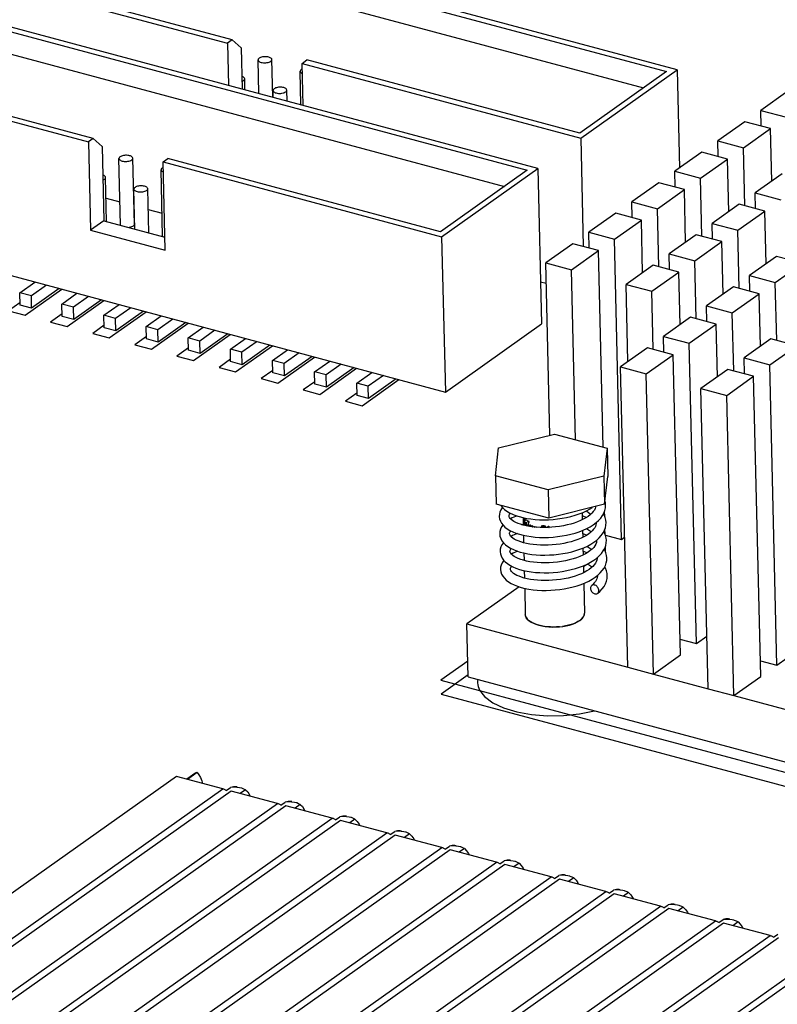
# Model space of a CAD drawing. Header units: millimetres. Extents: x 6 to 414, y 7 to 290.
# Tile 186 of 256: x 131.27 to 135.1, y 158.34 to 163.33. Entities that reach past the tile are written whole.
import ezdxf

# ---------------------------------------------------------------- set-up
doc = ezdxf.new("R2010")
doc.units = ezdxf.units.MM
doc.header["$LTSCALE"] = 23.1
doc.layers.get('0').update_dxf_attribs({"linetype": 'CONTINUOUS'})
for name, color, linetype in [('ALL_AXES', 7, 'CONTINUOUS'), ('ALL_CURVES', 7, 'CONTINUOUS'), ('ASM_CURVES', 7, 'CONTINUOUS')]:
    doc.layers.add(name, color=color, linetype=linetype)

msp = doc.modelspace()

# ---------------------------------------------------------------- linework, layer by layer
at = {"color": 7, "linetype": 'Continuous'}
for p, q in [((134.5954, 163.0805), (131.3946, 163.9394)), ((131.3996, 163.9142), (134.5416, 163.0711)), ((131.4251, 163.7938), (134.4254, 162.9887)), ((130.9068, 163.5934), (132.3181, 163.2147)), ((132.3425, 163.232), (130.9606, 163.6028)), ((133.8907, 162.5807), (130.69, 163.4396)), ((130.695, 163.4144), (133.8369, 162.5713)), ((130.7205, 163.294), (133.7208, 162.4889)), ((132.3425, 163.232), (132.3181, 163.2147)), ((132.3181, 163.2147), (132.3232, 163.0014)), ((132.3876, 163.1911), (132.3425, 163.232)), ((132.3876, 163.1911), (132.3925, 162.9828)), ((130.2021, 163.0936), (131.6135, 162.7149)), ((131.6379, 162.7322), (130.2559, 163.103)), ((132.4769, 162.9601), (132.4729, 163.1306)), ((132.5474, 162.9412), (132.5429, 163.1323)), ((132.6962, 163.1132), (132.7206, 163.1305)), ((132.7012, 162.8999), (132.6962, 163.1132)), ((132.6962, 163.1132), (134.1075, 162.7345)), ((134.1025, 162.7597), (132.7206, 163.1305)), ((132.6903, 162.9028), (132.6863, 163.0734)), ((134.5416, 163.0711), (134.1025, 162.7597)), ((134.1075, 162.7345), (134.5954, 163.0805)), ((134.5954, 163.0805), (134.6072, 162.5826)), ((132.4065, 162.979), (132.4052, 163.0346)), ((132.5486, 162.9757), (132.549, 162.9737)), ((132.5494, 162.9406), (132.5487, 162.9737)), ((132.6199, 162.9217), (132.6186, 162.9774)), ((135.1562, 162.972), (135.0196, 162.8751)), ((135.0215, 162.7951), (135.0196, 162.8751)), ((135.0196, 162.8751), (135.1498, 162.8402)), ((134.9383, 162.8174), (134.8017, 162.7206)), ((135.0685, 162.7825), (134.9383, 162.8174)), ((134.9319, 162.6856), (135.0685, 162.7825)), ((135.0748, 162.5159), (135.0685, 162.7825)), ((131.6379, 162.7322), (131.6135, 162.7149)), ((131.6135, 162.7149), (131.6241, 162.2673)), ((131.683, 162.6913), (131.6379, 162.7322)), ((131.683, 162.6913), (131.6919, 162.3154)), ((134.1075, 162.7345), (134.1206, 162.1848)), ((134.8036, 162.6406), (134.8017, 162.7206)), ((134.8017, 162.7206), (134.9319, 162.6856)), ((134.7204, 162.6629), (134.5838, 162.566)), ((134.8506, 162.6279), (134.7204, 162.6629)), ((134.9389, 162.3913), (134.9319, 162.6856)), ((131.7762, 162.2952), (131.7683, 162.6309)), ((131.8462, 162.2968), (131.8382, 162.6325)), ((131.9916, 162.6135), (132.0159, 162.6308)), ((132.0022, 162.1659), (131.9916, 162.6135)), ((131.9916, 162.6135), (133.4029, 162.2347)), ((133.3979, 162.2599), (132.0159, 162.6308)), ((134.714, 162.5311), (134.8506, 162.6279)), ((134.8569, 162.3614), (134.8506, 162.6279)), ((131.9896, 162.2379), (131.9817, 162.5736)), ((133.8369, 162.5713), (133.3979, 162.2599)), ((133.4029, 162.2347), (133.8907, 162.5807)), ((133.8907, 162.5807), (133.9094, 161.7929)), ((134.5857, 162.486), (134.5838, 162.566)), ((134.5838, 162.566), (134.714, 162.5311)), ((135.1278, 162.5536), (134.9912, 162.4567)), ((131.7059, 162.3116), (131.7006, 162.5349)), ((134.5025, 162.5084), (134.3659, 162.4115)), ((134.6327, 162.4734), (134.5025, 162.5084)), ((134.721, 162.2367), (134.714, 162.5311)), ((131.844, 162.476), (131.8443, 162.4739)), ((131.8488, 162.2732), (131.844, 162.4739)), ((131.9192, 162.2543), (131.914, 162.4776)), ((134.4961, 162.3765), (134.6327, 162.4734)), ((134.639, 162.2069), (134.6327, 162.4734)), ((134.9931, 162.3767), (134.9912, 162.4567)), ((134.9912, 162.4567), (135.1214, 162.4217)), ((131.7031, 162.4299), (131.7735, 162.411)), ((131.8439, 162.3921), (131.846, 162.3916)), ((134.3678, 162.3315), (134.3659, 162.4115)), ((134.3659, 162.4115), (134.4961, 162.3765)), ((134.9099, 162.399), (134.7733, 162.3021)), ((135.0401, 162.3641), (134.9099, 162.399)), ((131.9164, 162.3727), (131.9869, 162.3538)), ((134.2846, 162.3538), (134.148, 162.2569)), ((134.4148, 162.3189), (134.2846, 162.3538)), ((134.5031, 162.0822), (134.4961, 162.3765)), ((134.9036, 162.2672), (135.0401, 162.3641)), ((135.0465, 162.0975), (135.0401, 162.3641)), ((130.2208, 162.3058), (133.4216, 161.447)), ((131.6919, 162.3154), (131.6241, 162.2673)), ((131.6919, 162.3154), (132.0006, 162.2325)), ((134.2782, 162.222), (134.4148, 162.3189)), ((134.4211, 162.0523), (134.4148, 162.3189)), ((134.7752, 162.2222), (134.7733, 162.3021)), ((134.7733, 162.3021), (134.9036, 162.2672)), ((131.6241, 162.2673), (132.0022, 162.1659)), ((134.1499, 162.1769), (134.148, 162.2569)), ((134.148, 162.2569), (134.2782, 162.222)), ((134.692, 162.2445), (134.5554, 162.1476)), ((134.8223, 162.2095), (134.692, 162.2445)), ((134.9105, 161.9728), (134.9036, 162.2672)), ((133.4029, 162.2347), (133.4216, 161.447)), ((134.0667, 162.1993), (133.9301, 162.1024)), ((134.1969, 162.1643), (134.0667, 162.1993)), ((134.3143, 160.7001), (134.2782, 162.222)), ((134.6857, 162.1127), (134.8223, 162.2095)), ((134.8286, 161.943), (134.8223, 162.2095)), ((134.0603, 162.0675), (134.1969, 162.1643)), ((134.2205, 161.1684), (134.1969, 162.1643)), ((134.5573, 162.0676), (134.5554, 162.1476)), ((134.5554, 162.1476), (134.6857, 162.1127)), ((133.9508, 161.2287), (133.9301, 162.1024)), ((133.9301, 162.1024), (134.0603, 162.0675)), ((134.4741, 162.0899), (134.3376, 161.9931)), ((134.6044, 162.055), (134.4741, 162.0899)), ((134.6926, 161.8183), (134.6857, 162.1127)), ((135.0995, 162.1351), (134.9629, 162.0383)), ((135.0931, 162.0033), (135.2297, 162.1002)), ((135.2297, 162.1002), (135.0995, 162.1351)), ((134.0807, 161.2059), (134.0603, 162.0675)), ((134.4678, 161.9581), (134.6044, 162.055)), ((134.6107, 161.7885), (134.6044, 162.055)), ((134.9648, 161.9583), (134.9629, 162.0383)), ((134.9629, 162.0383), (135.0931, 162.0033)), ((131.2657, 161.9507), (131.3421, 162.0049)), ((131.4009, 161.9892), (131.3245, 161.9349)), ((133.9043, 162.0062), (133.9326, 161.9987)), ((134.3468, 161.6013), (134.3376, 161.9931)), ((134.3376, 161.9931), (134.4678, 161.9581)), ((135.1001, 161.709), (135.0931, 162.0033)), ((131.2671, 161.888), (131.2657, 161.9507)), ((131.3245, 161.9349), (131.2657, 161.9507)), ((131.2925, 161.8362), (131.4787, 161.9683)), ((131.4661, 161.9717), (131.3259, 161.8723)), ((131.479, 161.8935), (131.5555, 161.9477)), ((134.4747, 161.6638), (134.4678, 161.9581)), ((134.8816, 161.9806), (134.745, 161.8837)), ((134.8752, 161.8488), (135.0118, 161.9457)), ((135.0118, 161.9457), (134.8816, 161.9806)), ((135.0181, 161.6791), (135.0118, 161.9457)), ((131.2669, 161.9002), (131.2085, 161.8588)), ((131.3259, 161.8723), (131.2671, 161.888)), ((131.3259, 161.8723), (131.3245, 161.9349)), ((131.4805, 161.8308), (131.479, 161.8935)), ((131.5378, 161.8777), (131.479, 161.8935)), ((131.5059, 161.779), (131.6921, 161.911)), ((131.6143, 161.9319), (131.5378, 161.8777)), ((131.6795, 161.9144), (131.5393, 161.815)), ((131.6924, 161.8362), (131.7689, 161.8904)), ((131.2085, 161.8588), (131.2925, 161.8362)), ((131.4802, 161.8429), (131.4219, 161.8015)), ((131.5393, 161.815), (131.5378, 161.8777)), ((131.7192, 161.7217), (131.9055, 161.8538)), ((131.8277, 161.8747), (131.7512, 161.8204)), ((131.8929, 161.8572), (131.7527, 161.7577)), ((134.7469, 161.8037), (134.745, 161.8837)), ((134.745, 161.8837), (134.8752, 161.8488)), ((134.8822, 161.5544), (134.8752, 161.8488)), ((131.4219, 161.8015), (131.5059, 161.779)), ((131.5393, 161.815), (131.4805, 161.8308)), ((131.6939, 161.7735), (131.6924, 161.8362)), ((131.7512, 161.8204), (131.6924, 161.8362)), ((131.7527, 161.7577), (131.7512, 161.8204)), ((131.9058, 161.7789), (131.9823, 161.8332)), ((131.9326, 161.6644), (132.1189, 161.7965)), ((132.0411, 161.8174), (131.9646, 161.7632)), ((132.1063, 161.7999), (131.9661, 161.7005)), ((133.4216, 161.447), (133.9094, 161.7929)), ((134.6637, 161.8261), (134.5271, 161.7292)), ((134.6573, 161.6942), (134.7939, 161.7911)), ((134.7939, 161.7911), (134.6637, 161.8261)), ((134.8002, 161.5246), (134.7939, 161.7911)), ((131.6936, 161.7856), (131.6352, 161.7442)), ((131.6352, 161.7442), (131.7192, 161.7217)), ((131.7527, 161.7577), (131.6939, 161.7735)), ((131.9073, 161.7163), (131.9058, 161.7789)), ((131.9646, 161.7632), (131.9058, 161.7789)), ((131.9661, 161.7005), (131.9646, 161.7632)), ((132.1192, 161.7217), (132.1957, 161.7759)), ((132.146, 161.6072), (132.3323, 161.7393)), ((132.2545, 161.7601), (132.178, 161.7059)), ((132.3197, 161.7426), (132.1795, 161.6432)), ((131.907, 161.7284), (131.8486, 161.687)), ((131.9661, 161.7005), (131.9073, 161.7163)), ((132.1207, 161.659), (132.1192, 161.7217)), ((132.178, 161.7059), (132.1192, 161.7217)), ((132.1795, 161.6432), (132.178, 161.7059)), ((132.3326, 161.6644), (132.4091, 161.7187)), ((132.4679, 161.7029), (132.3914, 161.6486)), ((134.529, 161.6492), (134.5271, 161.7292)), ((134.5271, 161.7292), (134.6573, 161.6942)), ((134.6934, 160.1724), (134.6573, 161.6942)), ((135.0711, 161.7167), (134.9346, 161.6199)), ((135.2014, 161.6818), (135.0711, 161.7167)), ((131.8486, 161.687), (131.9326, 161.6644)), ((132.1204, 161.6711), (132.062, 161.6297)), ((132.1795, 161.6432), (132.1207, 161.659)), ((132.3341, 161.6018), (132.3326, 161.6644)), ((132.3914, 161.6486), (132.3326, 161.6644)), ((132.3594, 161.5499), (132.5456, 161.682)), ((132.3929, 161.586), (132.3914, 161.6486)), ((132.533, 161.6854), (132.3929, 161.586)), ((132.546, 161.6072), (132.6224, 161.6614)), ((132.6812, 161.6456), (132.6048, 161.5914)), ((134.4458, 161.6715), (134.3092, 161.5747)), ((134.576, 161.6366), (134.4458, 161.6715)), ((135.0648, 161.5849), (135.2014, 161.6818)), ((132.062, 161.6297), (132.146, 161.6072)), ((132.3338, 161.6139), (132.2754, 161.5725)), ((132.3929, 161.586), (132.3341, 161.6018)), ((132.5474, 161.5445), (132.546, 161.6072)), ((132.6048, 161.5914), (132.546, 161.6072)), ((132.5728, 161.4927), (132.759, 161.6247)), ((132.6063, 161.5287), (132.6048, 161.5914)), ((132.7464, 161.6281), (132.6063, 161.5287)), ((132.7593, 161.5499), (132.8358, 161.6041)), ((134.4394, 161.5397), (134.576, 161.6366)), ((134.6121, 160.1147), (134.576, 161.6366)), ((134.9365, 161.5399), (134.9346, 161.6199)), ((134.9346, 161.6199), (135.0648, 161.5849)), ((132.2754, 161.5725), (132.3594, 161.5499)), ((132.5472, 161.5566), (132.4888, 161.5152)), ((132.6063, 161.5287), (132.5474, 161.5445)), ((132.7608, 161.4872), (132.7593, 161.5499)), ((132.8182, 161.5341), (132.7593, 161.5499)), ((132.7862, 161.4354), (132.9724, 161.5675)), ((132.8946, 161.5884), (132.8182, 161.5341)), ((132.9598, 161.5709), (132.8196, 161.4715)), ((132.9727, 161.4926), (133.0492, 161.5469)), ((134.3453, 160.0528), (134.3092, 161.5747)), ((134.3092, 161.5747), (134.4394, 161.5397)), ((134.4755, 160.0179), (134.4394, 161.5397)), ((134.8533, 161.5622), (134.7167, 161.4653)), ((134.9835, 161.5273), (134.8533, 161.5622)), ((135.1008, 160.0631), (135.0648, 161.5849)), ((132.4888, 161.5152), (132.5728, 161.4927)), ((132.7605, 161.4993), (132.7022, 161.4579)), ((132.8196, 161.4715), (132.8182, 161.5341)), ((132.9742, 161.43), (132.9727, 161.4926)), ((133.0315, 161.4769), (132.9727, 161.4926)), ((132.9996, 161.3781), (133.1858, 161.5102)), ((133.108, 161.5311), (133.0315, 161.4769)), ((133.1732, 161.5136), (133.033, 161.4142)), ((134.8469, 161.4304), (134.9835, 161.5273)), ((135.0195, 160.0054), (134.9835, 161.5273)), ((132.7022, 161.4579), (132.7862, 161.4354)), ((132.8196, 161.4715), (132.7608, 161.4872)), ((132.9739, 161.4421), (132.9155, 161.4007)), ((133.033, 161.4142), (133.0315, 161.4769)), ((134.7527, 159.9435), (134.7167, 161.4653)), ((134.7167, 161.4653), (134.8469, 161.4304)), ((132.9155, 161.4007), (132.9996, 161.3781)), ((133.033, 161.4142), (132.9742, 161.43)), ((134.8829, 159.9085), (134.8469, 161.4304)), ((133.6916, 161.1646), (133.9741, 161.2345)), ((133.9741, 161.2345), (134.2409, 161.1629)), ((133.676, 161.0231), (133.6916, 161.1646)), ((134.2409, 161.1629), (134.2252, 161.0214)), ((134.2409, 161.1629), (134.2442, 161.0197)), ((133.676, 161.0231), (133.6794, 160.8798)), ((133.9427, 160.9515), (133.676, 161.0231)), ((134.2252, 161.0214), (133.9427, 160.9515)), ((134.2252, 161.0214), (134.2286, 160.8782)), ((134.2286, 160.8782), (134.2442, 161.0197)), ((133.9427, 160.9515), (133.9461, 160.8083)), ((133.9461, 160.8083), (133.6794, 160.8798)), ((133.7032, 160.8734), (133.7034, 160.873)), ((134.2286, 160.8782), (133.9461, 160.8083)), ((134.2288, 160.8171), (134.2282, 160.843)), ((133.6956, 160.8282), (133.6949, 160.8173)), ((133.6949, 160.8176), (133.6949, 160.8154)), ((133.7449, 160.8177), (133.7448, 160.8188)), ((133.7456, 160.8146), (133.7449, 160.8177)), ((134.0791, 160.8229), (134.0996, 160.8298)), ((134.0996, 160.8298), (134.1191, 160.8375)), ((133.8079, 160.7753), (133.8158, 160.7779)), ((133.8313, 160.7692), (133.816, 160.773)), ((133.8475, 160.7661), (133.8313, 160.7692)), ((133.8647, 160.7636), (133.8475, 160.7661)), ((133.8828, 160.7618), (133.8647, 160.7636)), ((133.9016, 160.7607), (133.8828, 160.7618)), ((133.9209, 160.7602), (133.9016, 160.7607)), ((133.9406, 160.7606), (133.9209, 160.7602)), ((133.9605, 160.7617), (133.9406, 160.7606)), ((134.0995, 160.7394), (134.1191, 160.7471)), ((134.1709, 160.7747), (134.1851, 160.7853)), ((134.1858, 160.7826), (134.1836, 160.7842)), ((134.1857, 160.7859), (134.1858, 160.784)), ((134.2309, 160.7275), (134.2303, 160.7535)), ((133.697, 160.7293), (133.697, 160.7277)), ((133.697, 160.728), (133.697, 160.7268)), ((133.747, 160.728), (133.747, 160.7293)), ((134.0789, 160.7327), (134.0995, 160.7394)), ((134.174, 160.6859), (134.1882, 160.6966)), ((134.1879, 160.6932), (134.1857, 160.6947)), ((134.1878, 160.6963), (134.1879, 160.6945)), ((134.2332, 160.7219), (134.3143, 160.7001)), ((134.3143, 160.7001), (134.3297, 160.7111)), ((133.7829, 160.6422), (133.8007, 160.6365)), ((133.8102, 160.6858), (133.818, 160.6885)), ((134.083, 160.6437), (134.1034, 160.6506)), ((134.1034, 160.6506), (134.1228, 160.6582)), ((134.2297, 160.646), (134.2268, 160.6509)), ((134.2353, 160.6327), (134.2297, 160.646)), ((134.2316, 160.6415), (134.233, 160.6425)), ((134.233, 160.6425), (134.2325, 160.664)), ((133.6991, 160.6397), (133.6991, 160.6382)), ((133.6991, 160.6385), (133.6991, 160.6372)), ((133.7492, 160.638), (133.7491, 160.6398)), ((133.8334, 160.5907), (133.8178, 160.5946)), ((134.145, 160.6356), (134.1324, 160.6279)), ((134.1739, 160.5948), (134.1885, 160.6056)), ((134.1899, 160.6038), (134.1879, 160.6051)), ((134.19, 160.6067), (134.19, 160.605)), ((133.7018, 160.5589), (133.7012, 160.5487)), ((133.7012, 160.549), (133.7013, 160.5472)), ((133.7513, 160.5491), (133.7512, 160.5503)), ((133.752, 160.546), (133.7513, 160.5491)), ((134.121, 160.5631), (134.1361, 160.5738)), ((134.1804, 160.5084), (134.1942, 160.5191)), ((134.1921, 160.5174), (134.1922, 160.5155)), ((134.1921, 160.5159), (134.1922, 160.5143)), ((133.7964, 160.4602), (133.5309, 160.2718)), ((133.5373, 160.0033), (133.5309, 160.2718)), ((133.5309, 160.2718), (134.3458, 160.0532)), ((134.6102, 160.1947), (134.6934, 160.1724)), ((134.6934, 160.1724), (134.7464, 160.21)), ((134.4755, 160.0179), (134.6121, 160.1147)), ((135.1008, 160.0631), (135.1539, 160.1007)), ((134.3453, 160.0528), (134.4755, 160.0179)), ((135.0176, 160.0854), (135.1008, 160.0631)), ((133.5373, 160.0033), (136.1122, 159.3123)), ((134.476, 160.0182), (134.7533, 159.9438)), ((134.8829, 159.9085), (135.0195, 160.0054)), ((134.7527, 159.9435), (134.8829, 159.9085)), ((134.8835, 159.9089), (135.1607, 159.8345)), ((132.0591, 159.4991), (130.3247, 158.269)), ((132.2943, 159.436), (132.0591, 159.4991)), ((132.1577, 159.5165), (132.1129, 159.4847)), ((132.1646, 159.5182), (132.1161, 159.4838)), ((132.3112, 159.4278), (132.3333, 159.4434)), ((130.5599, 158.2059), (132.2943, 159.436)), ((132.3364, 159.4248), (130.6019, 158.1946)), ((132.5716, 159.3616), (132.3364, 159.4248)), ((132.4091, 159.4308), (132.3829, 159.4123)), ((130.8371, 158.1315), (132.5716, 159.3616)), ((132.6136, 159.3504), (130.8791, 158.1202)), ((132.5885, 159.3534), (132.6105, 159.369)), ((132.8488, 159.2872), (132.6136, 159.3504)), ((132.6863, 159.3565), (132.6601, 159.3379)), ((132.8657, 159.279), (132.8877, 159.2946)), ((131.1144, 158.0571), (132.8488, 159.2872)), ((132.8908, 159.276), (131.1564, 158.0458)), ((133.126, 159.2128), (132.8908, 159.276)), ((132.9636, 159.2821), (132.9374, 159.2635)), ((131.3916, 157.9827), (133.126, 159.2128)), ((133.1681, 159.2016), (131.4336, 157.9714)), ((133.1429, 159.2046), (133.165, 159.2202)), ((133.4033, 159.1385), (133.1681, 159.2016)), ((133.2408, 159.2077), (133.2146, 159.1891)), ((133.4202, 159.1302), (133.4422, 159.1458)), ((131.6688, 157.9083), (133.4033, 159.1385)), ((133.4453, 159.1272), (131.7108, 157.897)), ((133.6805, 159.0641), (133.4453, 159.1272)), ((133.518, 159.1333), (133.4918, 159.1147)), ((131.946, 157.8339), (133.6805, 159.0641)), ((133.7225, 159.0528), (131.9881, 157.8226)), ((133.6974, 159.0558), (133.7194, 159.0714)), ((133.9577, 158.9897), (133.7225, 159.0528)), ((133.7953, 159.0589), (133.7691, 159.0403)), ((133.9746, 158.9814), (133.9967, 158.9971)), ((132.2233, 157.7595), (133.9577, 158.9897)), ((133.9997, 158.9784), (132.2653, 157.7482)), ((134.235, 158.9153), (133.9997, 158.9784)), ((134.0725, 158.9845), (134.0463, 158.9659)), ((132.5005, 157.6851), (134.235, 158.9153)), ((134.277, 158.904), (132.5425, 157.6738)), ((134.2519, 158.907), (134.2739, 158.9227)), ((134.5122, 158.8409), (134.277, 158.904)), ((134.3497, 158.9101), (134.3235, 158.8915)), ((134.5291, 158.8326), (134.5511, 158.8483)), ((132.7777, 157.6107), (134.5122, 158.8409)), ((134.5542, 158.8296), (132.8198, 157.5995)), ((134.7894, 158.7665), (134.5542, 158.8296)), ((134.627, 158.8357), (134.6008, 158.8171)), ((133.055, 157.5363), (134.7894, 158.7665)), ((134.8314, 158.7552), (133.097, 157.5251)), ((134.8063, 158.7583), (134.8284, 158.7739)), ((135.0667, 158.6921), (134.8314, 158.7552)), ((134.9042, 158.7613), (134.878, 158.7427)), ((135.0836, 158.6839), (135.1056, 158.6995)), ((133.3322, 157.4619), (135.0667, 158.6921)), ((135.1087, 158.6808), (133.3742, 157.4507)), ((133.6094, 157.3876), (135.3439, 158.6177)), ((135.3859, 158.6064), (133.6514, 157.3763))]:
    msp.add_line(p, q, dxfattribs=at)
at = {"color": 4, "linetype": 'Continuous'}
for p, q in [((133.537, 160.0133), (133.4007, 159.9167)), ((133.4007, 159.9167), (136.1437, 159.1806))]:
    msp.add_line(p, q, dxfattribs=at)
at = {"color": 7, "linetype": 'Continuous'}
for points in [[(132.4785, 163.1394), (132.4756, 163.1368), (132.4737, 163.1342), (132.4729, 163.1315), (132.4729, 163.1306)], [(132.5429, 163.1323), (132.5428, 163.133), (132.542, 163.1354), (132.5405, 163.1378), (132.5381, 163.1399), (132.535, 163.1418), (132.5313, 163.1435), (132.527, 163.1449), (132.5223, 163.1459), (132.5171, 163.1467), (132.5118, 163.147), (132.5063, 163.147), (132.5009, 163.1466), (132.4956, 163.1458), (132.4906, 163.1447), (132.4859, 163.1432), (132.4819, 163.1414), (132.4785, 163.1394)], [(132.4729, 163.1306), (132.4732, 163.1288), (132.4745, 163.1262), (132.4767, 163.1238), (132.4799, 163.1216), (132.484, 163.1196), (132.4888, 163.118), (132.4942, 163.1169), (132.4999, 163.1161), (132.5059, 163.1159), (132.512, 163.1161), (132.5179, 163.1167), (132.5236, 163.1179), (132.5289, 163.1194), (132.5334, 163.1213), (132.5373, 163.1236)], [(132.5373, 163.1236), (132.5399, 163.1258), (132.5417, 163.1282), (132.5427, 163.1306), (132.5429, 163.1323)], [(132.4052, 163.0347), (132.4051, 163.0354), (132.4044, 163.0378), (132.4028, 163.0401), (132.4004, 163.0422), (132.3974, 163.0442), (132.3936, 163.0458), (132.391, 163.0467)], [(132.6919, 163.0821), (132.689, 163.0796), (132.6871, 163.077), (132.6863, 163.0743), (132.6863, 163.0734)], [(132.6863, 163.0734), (132.6866, 163.0715), (132.6878, 163.069), (132.6901, 163.0665), (132.6933, 163.0643), (132.6974, 163.0624)], [(132.6969, 163.0848), (132.6953, 163.0842), (132.6919, 163.0821)], [(132.3916, 163.0219), (132.3957, 163.0237), (132.3996, 163.0259)], [(132.3996, 163.0259), (132.4023, 163.0282), (132.4041, 163.0305), (132.405, 163.0329), (132.4052, 163.0347)], [(132.6186, 162.9774), (132.6185, 162.9781), (132.6178, 162.9805), (132.6162, 162.9828), (132.6138, 162.985), (132.6108, 162.9869), (132.607, 162.9886), (132.6028, 162.99), (132.598, 162.991), (132.5929, 162.9918), (132.5875, 162.9921), (132.582, 162.9921), (132.5766, 162.9917), (132.5713, 162.9909), (132.5663, 162.9898), (132.5616, 162.9883), (132.5576, 162.9865), (132.5542, 162.9844)], [(132.5542, 162.9844), (132.5521, 162.9828), (132.5505, 162.981), (132.5494, 162.9792), (132.5488, 162.9774), (132.5486, 162.9757)], [(132.549, 162.9737), (132.5504, 162.971), (132.5528, 162.9686), (132.5561, 162.9664)], [(132.5561, 162.9664), (132.5603, 162.9645), (132.5651, 162.963), (132.5704, 162.9619), (132.5761, 162.9612), (132.5821, 162.961), (132.5881, 162.9612), (132.594, 162.9619), (132.5996, 162.963), (132.6047, 162.9645), (132.6092, 162.9664), (132.613, 162.9687)], [(132.613, 162.9687), (132.6156, 162.9709), (132.6174, 162.9733), (132.6184, 162.9757), (132.6186, 162.9774)], [(131.7739, 162.6396), (131.771, 162.6371), (131.7691, 162.6345), (131.7683, 162.6318), (131.7683, 162.6309)], [(131.8382, 162.6325), (131.8382, 162.6333), (131.8374, 162.6357), (131.8358, 162.638), (131.8335, 162.6401), (131.8304, 162.642), (131.8267, 162.6437), (131.8224, 162.6451), (131.8176, 162.6462), (131.8125, 162.6469), (131.8072, 162.6473), (131.8017, 162.6472), (131.7963, 162.6468), (131.791, 162.6461), (131.7859, 162.6449), (131.7813, 162.6434), (131.7773, 162.6417), (131.7739, 162.6396)], [(131.7683, 162.6309), (131.7686, 162.6291), (131.7698, 162.6265), (131.7721, 162.624), (131.7753, 162.6218), (131.7794, 162.6199), (131.7842, 162.6183), (131.7895, 162.6171), (131.7953, 162.6164), (131.8013, 162.6161), (131.8074, 162.6163), (131.8133, 162.617), (131.819, 162.6181), (131.8243, 162.6196), (131.8288, 162.6215), (131.8327, 162.6238)], [(131.8327, 162.6238), (131.8353, 162.6261), (131.8371, 162.6284), (131.8381, 162.6308), (131.8382, 162.6325)], [(131.7006, 162.5349), (131.7005, 162.5356), (131.6998, 162.538), (131.6982, 162.5404), (131.6958, 162.5425), (131.6927, 162.5444), (131.689, 162.5461), (131.6864, 162.5469)], [(131.9872, 162.5823), (131.9843, 162.5798), (131.9825, 162.5772), (131.9817, 162.5745), (131.9817, 162.5736)], [(131.9817, 162.5736), (131.9819, 162.5718), (131.9832, 162.5692), (131.9855, 162.5668), (131.9887, 162.5645), (131.9928, 162.5626)], [(131.9922, 162.5851), (131.9907, 162.5844), (131.9872, 162.5823)], [(131.687, 162.5222), (131.6911, 162.5239), (131.695, 162.5262)], [(131.695, 162.5262), (131.6976, 162.5284), (131.6994, 162.5308), (131.7004, 162.5332), (131.7006, 162.5349)], [(131.914, 162.4776), (131.9139, 162.4784), (131.9131, 162.4808), (131.9116, 162.4831), (131.9092, 162.4852), (131.9061, 162.4871), (131.9024, 162.4888), (131.8981, 162.4902), (131.8934, 162.4913), (131.8882, 162.492), (131.8829, 162.4924), (131.8774, 162.4923), (131.872, 162.4919), (131.8667, 162.4912), (131.8616, 162.49), (131.857, 162.4885), (131.853, 162.4868), (131.8496, 162.4847)], [(131.8496, 162.4847), (131.8475, 162.483), (131.8459, 162.4813), (131.8448, 162.4795), (131.8441, 162.4776), (131.844, 162.476)], [(131.8443, 162.4739), (131.8458, 162.4712), (131.8482, 162.4688), (131.8515, 162.4666)], [(131.8515, 162.4666), (131.8556, 162.4647), (131.8605, 162.4632), (131.8658, 162.4621), (131.8715, 162.4614), (131.8775, 162.4612), (131.8835, 162.4614), (131.8893, 162.4621), (131.8949, 162.4632), (131.9001, 162.4648), (131.9045, 162.4667), (131.9084, 162.4689)], [(131.9084, 162.4689), (131.911, 162.4712), (131.9128, 162.4735), (131.9138, 162.4759), (131.914, 162.4776)], [(131.7769, 162.2925), (131.7765, 162.2933), (131.7762, 162.2952)], [(131.8406, 162.2881), (131.8368, 162.2858), (131.8323, 162.284), (131.8271, 162.2824), (131.8214, 162.2813), (131.8196, 162.2811)], [(131.8462, 162.2968), (131.8461, 162.2959), (131.8453, 162.2932), (131.8435, 162.2906), (131.8406, 162.2881)], [(131.9903, 162.2353), (131.9899, 162.236), (131.9896, 162.2379)], [(134.2337, 160.8749), (134.2326, 160.8863), (134.2305, 160.8955)], [(133.7114, 160.8625), (133.7094, 160.8602), (133.7028, 160.8497), (133.6982, 160.839), (133.6956, 160.8282)], [(133.7034, 160.873), (133.7114, 160.8624), (133.7214, 160.8525), (133.733, 160.8436), (133.7463, 160.8355)], [(134.1191, 160.8375), (134.1375, 160.846), (134.1547, 160.8554), (134.1663, 160.8628)], [(134.1344, 160.8446), (134.1455, 160.838), (134.1557, 160.8308), (134.1585, 160.8284)], [(134.183, 160.8669), (134.1827, 160.8643), (134.1803, 160.8568), (134.1764, 160.8491), (134.1708, 160.8411), (134.1635, 160.833)], [(134.2177, 160.821), (134.2248, 160.834), (134.2299, 160.8474), (134.2329, 160.861), (134.2337, 160.8751)], [(133.6949, 160.8154), (133.6966, 160.8043), (133.7004, 160.7931), (133.7064, 160.7822)], [(133.7449, 160.8185), (133.7449, 160.8197), (133.7456, 160.8233)], [(133.7456, 160.8233), (133.7474, 160.8272), (133.7505, 160.8317), (133.7516, 160.8329)], [(133.7547, 160.8021), (133.7501, 160.807), (133.7472, 160.8111), (133.7456, 160.8146)], [(133.7463, 160.8355), (133.7611, 160.8282), (133.7774, 160.8216)], [(133.784, 160.8195), (133.7762, 160.8165), (133.7601, 160.8091), (133.7522, 160.8047)], [(133.816, 160.773), (133.8024, 160.777), (133.7899, 160.7816), (133.7788, 160.7865), (133.7691, 160.7916), (133.7611, 160.7969), (133.7547, 160.8021)], [(133.7774, 160.8216), (133.795, 160.8159), (133.8139, 160.8111)], [(133.8139, 160.8111), (133.8338, 160.807), (133.8546, 160.8039), (133.8762, 160.8016), (133.8985, 160.8003), (133.9212, 160.7999), (133.9442, 160.8004), (133.9673, 160.8019), (133.9904, 160.8042), (134.0132, 160.8076), (134.0358, 160.8118), (134.0577, 160.8169), (134.0791, 160.8229)], [(134.1198, 160.8024), (134.1057, 160.7956), (134.0904, 160.7893), (134.0741, 160.7835)], [(134.1351, 160.8111), (134.119, 160.8177), (134.1149, 160.819)], [(134.1444, 160.8171), (134.1328, 160.8096), (134.1198, 160.8024)], [(134.1635, 160.833), (134.1547, 160.825), (134.1444, 160.8171)], [(134.1851, 160.7853), (134.1978, 160.7966), (134.2086, 160.8085), (134.2177, 160.821)], [(134.2312, 160.8114), (134.2256, 160.8248), (134.2226, 160.8299)], [(134.2358, 160.7854), (134.2346, 160.7978), (134.2312, 160.8114)], [(133.7135, 160.773), (133.7068, 160.7635), (133.7013, 160.7522), (133.698, 160.7406), (133.697, 160.7293)], [(133.7064, 160.7822), (133.7142, 160.7721), (133.7238, 160.7627), (133.7351, 160.7541), (133.7481, 160.7461)], [(133.7474, 160.7329), (133.7488, 160.7363), (133.7513, 160.7405), (133.7537, 160.7433)], [(133.7481, 160.7461), (133.7628, 160.7389), (133.7789, 160.7323)], [(134.0741, 160.7835), (134.0567, 160.7782), (134.0385, 160.7735), (134.0196, 160.7694), (134.0002, 160.7661), (133.9804, 160.7635), (133.9605, 160.7617)], [(134.1191, 160.7471), (134.1377, 160.7555), (134.155, 160.7648), (134.1709, 160.7747)], [(134.1365, 160.755), (134.1461, 160.7494), (134.1568, 160.742), (134.1606, 160.7389)], [(134.1661, 160.744), (134.1578, 160.7362), (134.1478, 160.7285)], [(134.1858, 160.7845), (134.1858, 160.7817), (134.1846, 160.7739), (134.1821, 160.7664), (134.1782, 160.7591), (134.1729, 160.7516), (134.1661, 160.744)], [(134.2208, 160.7331), (134.2278, 160.7464), (134.2326, 160.7598), (134.2352, 160.7732), (134.2358, 160.7855)], [(134.2337, 160.7206), (134.2284, 160.7339), (134.2247, 160.7404)], [(133.697, 160.7268), (133.6984, 160.7163), (133.7019, 160.705), (133.7078, 160.6938)], [(133.7078, 160.6938), (133.7158, 160.6832), (133.7258, 160.6733), (133.7377, 160.6643), (133.7512, 160.6561)], [(133.747, 160.7291), (133.747, 160.7298), (133.7474, 160.7329)], [(133.7571, 160.7124), (133.7525, 160.717), (133.7496, 160.7211), (133.7478, 160.7247), (133.747, 160.728)], [(133.7861, 160.73), (133.7782, 160.727), (133.7625, 160.7197), (133.7544, 160.7151)], [(133.8181, 160.6834), (133.8036, 160.6878), (133.7911, 160.6924), (133.7801, 160.6973), (133.7708, 160.7023), (133.7631, 160.7074), (133.7571, 160.7124)], [(133.7789, 160.7323), (133.7965, 160.7266), (133.8153, 160.7217)], [(133.8153, 160.7217), (133.8351, 160.7177), (133.8558, 160.7145), (133.8773, 160.7122), (133.8993, 160.7108), (133.9218, 160.7104), (133.9446, 160.7108), (133.9675, 160.7122), (133.9904, 160.7145), (134.0131, 160.7177), (134.0356, 160.7218), (134.0575, 160.7268), (134.0789, 160.7327)], [(134.0768, 160.6941), (134.0593, 160.6888), (134.041, 160.684), (134.022, 160.68), (134.0026, 160.6766), (133.9828, 160.674), (133.9629, 160.6722), (133.943, 160.6711), (133.9233, 160.6707), (133.9038, 160.6711), (133.8849, 160.6723), (133.8667, 160.6741), (133.8492, 160.6767), (133.8328, 160.6798), (133.8181, 160.6834)], [(134.1233, 160.7136), (134.109, 160.7066), (134.0934, 160.7001), (134.0768, 160.6941)], [(134.1373, 160.7216), (134.1199, 160.7286), (134.1171, 160.7295)], [(134.1478, 160.7285), (134.1363, 160.7209), (134.1233, 160.7136)], [(134.1879, 160.695), (134.1879, 160.6922), (134.1867, 160.6842), (134.1839, 160.6763), (134.1795, 160.6683), (134.1733, 160.66), (134.1655, 160.6517)], [(134.1882, 160.6966), (134.2009, 160.7081), (134.2118, 160.7203), (134.2208, 160.7331)], [(134.2219, 160.6419), (134.2291, 160.6551), (134.2342, 160.6687), (134.2371, 160.6823), (134.2379, 160.696)], [(134.2379, 160.6958), (134.2369, 160.7073), (134.2337, 160.7206)], [(133.7155, 160.6835), (133.7086, 160.6735), (133.7033, 160.6624), (133.7001, 160.651), (133.6991, 160.6397)], [(133.7491, 160.6397), (133.7491, 160.6403), (133.7496, 160.6434)], [(133.7496, 160.6434), (133.751, 160.647), (133.7536, 160.6512), (133.7558, 160.6538)], [(133.7512, 160.6561), (133.7664, 160.6487), (133.7829, 160.6422)], [(133.7882, 160.6405), (133.7809, 160.6377), (133.7652, 160.6304), (133.7565, 160.6256)], [(133.8007, 160.6365), (133.8197, 160.6317), (133.8396, 160.6277), (133.8604, 160.6247), (133.8818, 160.6225), (133.9039, 160.6212), (133.9263, 160.6209), (133.9491, 160.6214), (133.9719, 160.6229), (133.9948, 160.6252), (134.0175, 160.6285), (134.0398, 160.6327), (134.0617, 160.6378), (134.083, 160.6437)], [(134.1228, 160.6582), (134.1412, 160.6667), (134.1583, 160.6759), (134.174, 160.6859)], [(134.1386, 160.6655), (134.1489, 160.6595), (134.1594, 160.6521), (134.1627, 160.6493)], [(134.1655, 160.6517), (134.156, 160.6435), (134.145, 160.6356)], [(134.1885, 160.6056), (134.2015, 160.6171), (134.2127, 160.6292), (134.2219, 160.6419)], [(133.6991, 160.6372), (133.7005, 160.6269), (133.7037, 160.6164), (133.7088, 160.606), (133.7159, 160.596)], [(133.7177, 160.5941), (133.7173, 160.5936), (133.7098, 160.5823), (133.7046, 160.5705), (133.7018, 160.5589)], [(133.7159, 160.596), (133.7248, 160.5866), (133.7357, 160.5776), (133.7485, 160.5693)], [(133.757, 160.625), (133.7528, 160.6299), (133.7503, 160.6342), (133.7492, 160.638)], [(133.8178, 160.5946), (133.8038, 160.5989), (133.7912, 160.6037), (133.7802, 160.6088), (133.7708, 160.6142), (133.763, 160.6196), (133.757, 160.625)], [(133.8123, 160.5963), (133.8191, 160.5987), (133.8201, 160.599)], [(133.9686, 160.5829), (133.9478, 160.5816), (133.9272, 160.5812), (133.907, 160.5816), (133.8873, 160.5827), (133.8683, 160.5847), (133.8503, 160.5873), (133.8334, 160.5907)], [(134.0863, 160.6072), (134.0685, 160.6013), (134.0496, 160.5961), (134.0301, 160.5916), (134.0099, 160.5879), (133.9893, 160.585), (133.9686, 160.5829)], [(134.1324, 160.6279), (134.1184, 160.6205), (134.103, 160.6136), (134.0863, 160.6072)], [(134.1394, 160.6321), (134.1218, 160.6391), (134.1192, 160.64)], [(134.1401, 160.5756), (134.1577, 160.5848), (134.1739, 160.5948)], [(134.19, 160.6055), (134.19, 160.6027), (134.1889, 160.5949), (134.1862, 160.5872), (134.1821, 160.5795), (134.1763, 160.5715), (134.169, 160.5636)], [(134.2256, 160.5549), (134.2322, 160.5678), (134.2369, 160.581), (134.2394, 160.5941), (134.24, 160.6065)], [(134.24, 160.6063), (134.2387, 160.6192), (134.2353, 160.6327)], [(133.7013, 160.5472), (133.7028, 160.5363), (133.7066, 160.525), (133.7125, 160.514), (133.7206, 160.5036), (133.7305, 160.4939), (133.7423, 160.485), (133.7558, 160.4768), (133.771, 160.4695), (133.7877, 160.4629), (133.8056, 160.4572)], [(133.7485, 160.5693), (133.7631, 160.5616), (133.7793, 160.5547), (133.797, 160.5487), (133.8158, 160.5435)], [(133.7512, 160.55), (133.7512, 160.5513), (133.752, 160.5547)], [(133.752, 160.5547), (133.7536, 160.5583), (133.7562, 160.5624), (133.758, 160.5643)], [(133.8363, 160.501), (133.8213, 160.5047), (133.8076, 160.5088), (133.7953, 160.5134), (133.7845, 160.5182), (133.7751, 160.5233), (133.7673, 160.5284), (133.7611, 160.5335), (133.7566, 160.5383), (133.7536, 160.5424), (133.752, 160.546)], [(133.8158, 160.5435), (133.8356, 160.5393), (133.8563, 160.536), (133.8777, 160.5335), (133.8998, 160.532), (133.9223, 160.5314), (133.9452, 160.5317), (133.9682, 160.5329), (133.9913, 160.535), (134.0142, 160.5381), (134.0369, 160.5421), (134.0591, 160.5471), (134.0806, 160.5529), (134.1014, 160.5596)], [(134.1014, 160.5596), (134.1213, 160.5671), (134.1401, 160.5756)], [(134.169, 160.5636), (134.1602, 160.5557), (134.15, 160.548), (134.1383, 160.5406), (134.1254, 160.5334)], [(134.1408, 160.5759), (134.1514, 160.5697), (134.1617, 160.5625), (134.1648, 160.5598)], [(134.1942, 160.5191), (134.2065, 160.5304), (134.2169, 160.5423), (134.2256, 160.5549)], [(134.2421, 160.5168), (134.2412, 160.5276), (134.2381, 160.5411), (134.2327, 160.5547), (134.2289, 160.5613)], [(134.1254, 160.5334), (134.1111, 160.5266), (134.0957, 160.5203), (134.0791, 160.5145), (134.0616, 160.5092), (134.0433, 160.5045), (134.0243, 160.5006), (134.0049, 160.4973), (133.9852, 160.4948), (133.9653, 160.493), (133.9455, 160.492), (133.9258, 160.4917), (133.9065, 160.4922), (133.8877, 160.4934), (133.8697, 160.4952), (133.8525, 160.4978), (133.8363, 160.501)], [(134.1104, 160.4725), (134.1298, 160.4804), (134.1481, 160.489), (134.165, 160.4983), (134.1804, 160.5084)], [(134.1922, 160.5143), (134.1915, 160.5075), (134.1896, 160.5007), (134.1864, 160.4938), (134.182, 160.4866), (134.1763, 160.4795), (134.1694, 160.4724), (134.163, 160.4667)], [(134.1934, 160.4271), (134.2049, 160.4372), (134.2163, 160.4495), (134.2257, 160.4622), (134.2331, 160.4754), (134.2383, 160.489), (134.2413, 160.5027), (134.2421, 160.517)], [(133.8056, 160.4572), (133.8247, 160.4524), (133.8448, 160.4485), (133.8658, 160.4455), (133.8874, 160.4434), (133.9097, 160.4421), (133.9323, 160.4418), (133.9553, 160.4425), (133.9783, 160.444), (134.0013, 160.4465), (134.0241, 160.4499), (134.0466, 160.4542), (134.0686, 160.4594), (134.0899, 160.4655), (134.1104, 160.4725)], [(134.163, 160.4667), (134.1618, 160.4656), (134.1598, 160.463), (134.1583, 160.4599), (134.1575, 160.4564), (134.1572, 160.4526)], [(134.1572, 160.4526), (134.1577, 160.4485), (134.1587, 160.4446), (134.1603, 160.4406), (134.1625, 160.4369), (134.1651, 160.4334), (134.1682, 160.4304), (134.1716, 160.4279), (134.1751, 160.4259), (134.1788, 160.4246), (134.1824, 160.4239), (134.1859, 160.424), (134.1892, 160.4248), (134.1921, 160.4262), (134.1934, 160.4271)], [(134.1992, 160.4413), (134.1988, 160.4453), (134.1978, 160.4493), (134.1961, 160.4532), (134.194, 160.457), (134.1913, 160.4604), (134.1883, 160.4635), (134.1849, 160.466), (134.1814, 160.468), (134.1777, 160.4693), (134.1741, 160.4699), (134.1706, 160.4699), (134.1673, 160.4691), (134.1643, 160.4677), (134.163, 160.4667)], [(134.1934, 160.4271), (134.1947, 160.4282), (134.1967, 160.4309), (134.1981, 160.434), (134.199, 160.4375), (134.1992, 160.4413)], [(132.1646, 159.5182), (132.16, 159.5175), (132.1576, 159.5164)], [(132.1646, 159.5182), (132.1736, 159.5069), (132.1812, 159.4932), (132.1873, 159.4771), (132.1907, 159.4638)], [(132.3672, 159.4456), (132.3615, 159.4468), (132.3478, 159.4469), (132.3333, 159.4434)], [(132.3883, 159.44), (132.3795, 159.442), (132.3657, 159.4438), (132.3503, 159.4443), (132.3333, 159.4434)], [(132.3112, 159.4278), (132.3085, 159.4296), (132.3058, 159.4313), (132.303, 159.4328), (132.3001, 159.4341), (132.2972, 159.4351), (132.2943, 159.436)], [(132.4091, 159.4308), (132.4013, 159.4353), (132.3914, 159.4391), (132.3883, 159.44)], [(132.4091, 159.4308), (132.4204, 159.4203), (132.4299, 159.4066), (132.4334, 159.3987)], [(132.5885, 159.3534), (132.5858, 159.3552), (132.583, 159.3569), (132.5802, 159.3584), (132.5773, 159.3597), (132.5745, 159.3608), (132.5716, 159.3616)], [(132.6444, 159.3712), (132.6388, 159.3724), (132.6251, 159.3725), (132.6105, 159.369)], [(132.6656, 159.3656), (132.6567, 159.3676), (132.6429, 159.3694), (132.6275, 159.3699), (132.6105, 159.369)], [(132.6863, 159.3565), (132.6785, 159.3609), (132.6687, 159.3647), (132.6656, 159.3656)], [(132.6863, 159.3565), (132.6976, 159.3459), (132.7071, 159.3322), (132.7107, 159.3243)], [(132.9217, 159.2969), (132.916, 159.298), (132.9023, 159.2981), (132.8877, 159.2946)], [(132.9428, 159.2912), (132.934, 159.2932), (132.9202, 159.295), (132.9048, 159.2955), (132.8877, 159.2946)], [(132.8657, 159.279), (132.863, 159.2808), (132.8602, 159.2825), (132.8574, 159.284), (132.8546, 159.2853), (132.8517, 159.2864), (132.8488, 159.2872)], [(132.9636, 159.2821), (132.9557, 159.2866), (132.9459, 159.2903), (132.9428, 159.2912)], [(132.9636, 159.2821), (132.9748, 159.2715), (132.9843, 159.2578), (132.9879, 159.2499)], [(133.1429, 159.2046), (133.1402, 159.2065), (133.1375, 159.2081), (133.1347, 159.2096), (133.1318, 159.2109), (133.1289, 159.212), (133.126, 159.2128)], [(133.1989, 159.2225), (133.1932, 159.2236), (133.1795, 159.2237), (133.165, 159.2202)], [(133.22, 159.2168), (133.2112, 159.2188), (133.1974, 159.2206), (133.182, 159.2211), (133.165, 159.2202)], [(133.2408, 159.2077), (133.233, 159.2122), (133.2231, 159.2159), (133.22, 159.2168)], [(133.2408, 159.2077), (133.2521, 159.1971), (133.2616, 159.1834), (133.2651, 159.1755)], [(133.4761, 159.1481), (133.4705, 159.1492), (133.4568, 159.1493), (133.4422, 159.1458)], [(133.4973, 159.1424), (133.4884, 159.1444), (133.4746, 159.1462), (133.4592, 159.1467), (133.4422, 159.1458)], [(133.4202, 159.1302), (133.4175, 159.1321), (133.4147, 159.1337), (133.4119, 159.1352), (133.409, 159.1365), (133.4062, 159.1376), (133.4033, 159.1385)], [(133.518, 159.1333), (133.5102, 159.1378), (133.5004, 159.1415), (133.4973, 159.1424)], [(133.518, 159.1333), (133.5293, 159.1227), (133.5388, 159.109), (133.5424, 159.1011)], [(133.6974, 159.0558), (133.6947, 159.0577), (133.6919, 159.0593), (133.6891, 159.0608), (133.6863, 159.0621), (133.6834, 159.0632), (133.6805, 159.0641)], [(133.7534, 159.0737), (133.7477, 159.0748), (133.734, 159.075), (133.7194, 159.0714)], [(133.7745, 159.068), (133.7657, 159.07), (133.7519, 159.0718), (133.7365, 159.0723), (133.7194, 159.0714)], [(133.7953, 159.0589), (133.7874, 159.0634), (133.7776, 159.0671), (133.7745, 159.068)], [(133.7953, 159.0589), (133.8065, 159.0483), (133.816, 159.0346), (133.8196, 159.0267)], [(134.0306, 158.9993), (134.0249, 159.0005), (134.0112, 159.0006), (133.9967, 158.9971)], [(134.0517, 158.9936), (134.0429, 158.9956), (134.0291, 158.9974), (134.0137, 158.9979), (133.9967, 158.9971)], [(134.0725, 158.9845), (134.0647, 158.989), (134.0548, 158.9927), (134.0517, 158.9936)], [(133.9746, 158.9814), (133.9719, 158.9833), (133.9692, 158.9849), (133.9663, 158.9864), (133.9635, 158.9877), (133.9606, 158.9888), (133.9577, 158.9897)], [(134.0725, 158.9845), (134.0838, 158.9739), (134.0933, 158.9602), (134.0968, 158.9524)], [(134.2519, 158.907), (134.2492, 158.9089), (134.2464, 158.9106), (134.2436, 158.912), (134.2407, 158.9133), (134.2379, 158.9144), (134.235, 158.9153)], [(134.3078, 158.9249), (134.3022, 158.9261), (134.2885, 158.9262), (134.2739, 158.9227)], [(134.329, 158.9192), (134.3201, 158.9212), (134.3063, 158.923), (134.2909, 158.9236), (134.2739, 158.9227)], [(134.3497, 158.9101), (134.3419, 158.9146), (134.332, 158.9183), (134.329, 158.9192)], [(134.3497, 158.9101), (134.361, 158.8996), (134.3705, 158.8858), (134.374, 158.878)], [(134.5851, 158.8505), (134.5794, 158.8517), (134.5657, 158.8518), (134.5511, 158.8483)], [(134.6062, 158.8448), (134.5973, 158.8468), (134.5836, 158.8486), (134.5682, 158.8492), (134.5511, 158.8483)], [(134.627, 158.8357), (134.6191, 158.8402), (134.6093, 158.844), (134.6062, 158.8448)], [(134.5291, 158.8326), (134.5264, 158.8345), (134.5236, 158.8362), (134.5208, 158.8376), (134.518, 158.8389), (134.5151, 158.84), (134.5122, 158.8409)], [(134.627, 158.8357), (134.6382, 158.8252), (134.6477, 158.8114), (134.6513, 158.8036)], [(134.8063, 158.7583), (134.8036, 158.7601), (134.8009, 158.7618), (134.798, 158.7633), (134.7952, 158.7645), (134.7923, 158.7656), (134.7894, 158.7665)], [(134.8623, 158.7761), (134.8566, 158.7773), (134.8429, 158.7774), (134.8284, 158.7739)], [(134.8834, 158.7705), (134.8746, 158.7724), (134.8608, 158.7742), (134.8454, 158.7748), (134.8284, 158.7739)], [(134.9042, 158.7613), (134.8964, 158.7658), (134.8865, 158.7696), (134.8834, 158.7705)], [(134.9042, 158.7613), (134.9155, 158.7508), (134.9249, 158.737), (134.9285, 158.7292)], [(135.0836, 158.6839), (135.0809, 158.6857), (135.0781, 158.6874), (135.0753, 158.6889), (135.0724, 158.6901), (135.0696, 158.6912), (135.0667, 158.6921)]]:
    msp.add_lwpolyline(points, dxfattribs=at)
at = {"color": 4, "linetype": 'Continuous'}
for points in [[(133.586, 159.9902), (133.585, 159.9815), (133.5849, 159.9728), (133.5858, 159.9635), (133.5877, 159.9549), (133.5905, 159.9463), (133.5947, 159.9371)], [(133.5947, 159.9371), (133.6204, 159.9034), (133.6619, 159.8726), (133.7169, 159.8465), (133.7833, 159.8261), (133.8583, 159.8125), (133.9385, 159.8061), (134.0207, 159.8072), (134.1014, 159.8157), (134.1775, 159.8315)]]:
    msp.add_lwpolyline(points, dxfattribs=at)
at = {"layer": 'ALL_AXES', "color": 7, "linetype": 'Continuous'}
for p, q in [((133.8151, 160.8108), (133.816, 160.773)), ((134.1146, 160.8357), (134.1154, 160.8003)), ((134.1167, 160.7461), (134.1175, 160.7108)), ((133.8172, 160.7213), (133.8181, 160.6834)), ((134.1188, 160.6566), (134.1196, 160.6212)), ((133.8193, 160.6318), (133.8202, 160.594)), ((133.8214, 160.5423), (133.8223, 160.5044)), ((134.1209, 160.567), (134.1218, 160.5317)), ((133.8235, 160.4527), (133.8267, 160.3196)), ((134.123, 160.4776), (134.1266, 160.3267)), ((133.8269, 160.3166), (133.8267, 160.3196)), ((133.8268, 160.318), (133.8284, 160.3102)), ((133.8281, 160.3113), (133.8269, 160.3166)), ((133.8286, 160.3097), (133.8281, 160.3113)), ((134.1027, 160.2893), (134.1105, 160.2955)), ((134.1105, 160.2955), (134.1168, 160.302)), ((134.1168, 160.302), (134.1216, 160.3088)), ((134.1233, 160.312), (134.126, 160.32)), ((134.126, 160.32), (134.1266, 160.3267)), ((134.1027, 160.2893), (134.0935, 160.2835))]:
    msp.add_line(p, q, dxfattribs=at)
for points in [[(133.8284, 160.3102), (133.8322, 160.3024), (133.8382, 160.2949), (133.8461, 160.2878), (133.8559, 160.2812), (133.8676, 160.2752), (133.8808, 160.27), (133.8954, 160.2655), (133.9111, 160.2618), (133.9279, 160.259), (133.9453, 160.2572), (133.9632, 160.2564), (133.9813, 160.2565), (133.9994, 160.2575), (134.0171, 160.2596), (134.0342, 160.2625), (134.0504, 160.2664), (134.0656, 160.2711), (134.0795, 160.2765), (134.0919, 160.2826), (134.1027, 160.2893)], [(134.0006, 160.2576), (133.9849, 160.2566), (133.9692, 160.2563), (133.9536, 160.2567), (133.9383, 160.2578), (133.9233, 160.2597), (133.909, 160.2622), (133.8953, 160.2655), (133.8826, 160.2693), (133.8709, 160.2738), (133.8604, 160.2787), (133.8511, 160.2842), (133.8432, 160.2901), (133.8368, 160.2963), (133.8319, 160.3029), (133.8286, 160.3097)], [(134.1027, 160.2893), (134.1116, 160.2966), (134.1185, 160.3041), (134.1233, 160.312)], [(134.1216, 160.3088), (134.1248, 160.3157), (134.1256, 160.3184)], [(134.1256, 160.3184), (134.1264, 160.3227), (134.1266, 160.3267)], [(134.0935, 160.2835), (134.083, 160.2781), (134.0714, 160.2731), (134.0587, 160.2688), (134.0451, 160.265), (134.0308, 160.2619), (134.0159, 160.2594)]]:
    msp.add_lwpolyline(points, dxfattribs=at)
at = {"layer": 'ALL_CURVES', "color": 40, "linetype": 'Continuous'}
for p, q in [((133.8224, 160.8094), (133.8233, 160.7712)), ((133.8233, 160.8083), (133.8224, 160.8094)), ((133.8242, 160.7709), (133.8233, 160.8083)), ((133.83, 160.8014), (133.8301, 160.7969)), ((133.8309, 160.8006), (133.83, 160.8014)), ((133.8301, 160.7969), (133.831, 160.796)), ((133.831, 160.796), (133.8309, 160.8006)), ((133.8371, 160.7958), (133.8372, 160.7913)), ((133.8372, 160.7913), (133.8407, 160.7889)), ((133.8458, 160.7859), (133.8457, 160.7904)), ((133.8303, 160.7877), (133.8307, 160.7694)), ((133.8313, 160.7869), (133.8303, 160.7877)), ((133.8317, 160.7692), (133.8313, 160.7869)), ((133.833, 160.7765), (133.8332, 160.7719)), ((133.8359, 160.7743), (133.833, 160.7765)), ((133.8332, 160.7719), (133.836, 160.7697)), ((133.836, 160.7697), (133.8359, 160.7743)), ((133.8407, 160.7889), (133.8412, 160.7673)), ((133.8426, 160.7671), (133.8421, 160.7881)), ((133.8421, 160.7881), (133.8458, 160.7859)), ((133.8481, 160.7702), (133.8482, 160.7684)), ((133.8525, 160.7734), (133.851, 160.7742)), ((133.8511, 160.7705), (133.8526, 160.7698)), ((133.8583, 160.7653), (133.8584, 160.7646)), ((133.8599, 160.7643), (133.86, 160.7646)), ((133.8631, 160.7688), (133.8614, 160.7694)), ((133.8615, 160.7658), (133.8632, 160.7651)), ((133.8693, 160.7665), (133.8694, 160.7632)), ((133.8707, 160.766), (133.8693, 160.7665)), ((133.8708, 160.763), (133.8707, 160.766)), ((133.8745, 160.7647), (133.8734, 160.7651)), ((133.8855, 160.7616), (133.8836, 160.7621)), ((133.9085, 160.764), (133.9086, 160.7605)), ((133.9126, 160.7698), (133.9105, 160.7701)), ((133.9107, 160.7628), (133.9107, 160.7605)), ((133.9128, 160.7604), (133.9126, 160.7698)), ((133.9155, 160.7694), (133.9156, 160.7648)), ((133.9289, 160.7633), (133.9288, 160.7679)), ((133.9454, 160.7623), (133.943, 160.7624)), ((133.9433, 160.7669), (133.9449, 160.7668))]:
    msp.add_line(p, q, dxfattribs=at)
for points in [[(133.8457, 160.7904), (133.8445, 160.7911), (133.8429, 160.792), (133.8414, 160.793), (133.8399, 160.7939), (133.8385, 160.7948), (133.8371, 160.7958)], [(133.9288, 160.7679), (133.9268, 160.7681), (133.9247, 160.7683), (133.9222, 160.7685), (133.9202, 160.7688), (133.9177, 160.7691), (133.9155, 160.7694)], [(133.9156, 160.7648), (133.9171, 160.7646), (133.9191, 160.7644), (133.9211, 160.7641), (133.9226, 160.764), (133.9246, 160.7637), (133.9266, 160.7635)]]:
    msp.add_lwpolyline(points, dxfattribs=at)
for centre, major_axis, ratio, start_param, end_param in [((133.9609, 160.9889), (0.1231, 0.5228), 0.123936, -4.257152, -4.251958), ((133.9706, 160.5797), (-0.1389, 0.774), 0.114881, 1.303951, 1.307189), ((133.9636, 160.8743), (0.1452, 0.1606), 0.111829, -3.941018, -3.930657), ((133.9598, 161.0361), (0.116, 0.7067), 0.099473, -4.30916, -4.306573), ((133.9704, 160.5888), (-0.1389, 0.774), 0.114882, 1.31692, 1.319507), ((133.9645, 160.8373), (0.1483, 0.057), 0.19521, -2.529256, -2.513777), ((133.9637, 160.8698), (0.1452, 0.1606), 0.11183, -3.946188, -3.94102), ((133.9643, 160.8425), (0.148, 0.0812), 0.0838, -2.497777, -2.487465), ((133.9653, 160.8031), (0.1451, -0.0755), 0.564616, -2.126919, -2.111577), ((133.9654, 160.7994), (0.1451, -0.0755), 0.564616, -2.126919, -2.111577), ((133.9657, 160.7873), (-0.1325, 0.154), 0.488896, 1.265982, 1.27363), ((133.9661, 160.7679), (-0.1273, 0.2203), 0.39026, 1.348106, 1.353206), ((133.9694, 160.6289), (-0.1389, 0.774), 0.114882, 1.370837, 1.373384), ((133.9664, 160.7567), (-0.1265, 0.283), 0.31603, 1.382297, 1.389929), ((133.9692, 160.638), (-0.1389, 0.774), 0.114881, 1.381016, 1.38553), ((133.9612, 160.9742), (0.116, 0.7067), 0.099472, -4.398537, -4.396011), ((133.9631, 160.8952), (0.1327, 0.3396), 0.154179, -4.271079, -4.266031), ((133.964, 160.8566), (0.1452, 0.1606), 0.111829, -4.040483, -4.035441), ((133.9647, 160.8296), (0.1485, 0.0501), 0.230348, -2.431714, -2.414107), ((133.9641, 160.8515), (0.1452, 0.1606), 0.111829, -4.048037, -4.043002), ((133.9646, 160.8334), (0.148, 0.0812), 0.0838, -2.395926, -2.385873), ((133.9651, 160.8092), (0.1451, -0.0755), 0.564616, -2.025691, -2.010686), ((133.9653, 160.8002), (0.1381, -0.117), 0.53843, -1.881081, -1.871073), ((133.9658, 160.7801), (-0.1265, 0.283), 0.31603, 1.475541, 1.483029), ((133.9663, 160.7616), (-0.1286, 0.406), 0.223441, 1.491669, 1.495588), ((133.9644, 160.8418), (0.1412, 0.2189), 0.152175, -4.255808, -4.248373), ((133.9647, 160.8275), (0.148, 0.0812), 0.0838, -2.291171, -2.281266), ((133.9651, 160.8107), (-0.1325, 0.154), 0.488896, 1.451329, 1.458746), ((133.9653, 160.8026), (-0.1265, 0.283), 0.31603, 1.567414, 1.571115), ((133.9649, 160.8197), (0.148, 0.0812), 0.0838, -2.202317, -2.197305), ((133.9666, 160.7461), (0.1291, 0.4006), 0.144448, 1.557551, 1.572641), ((133.9668, 160.7388), (0.1291, 0.4006), 0.144448, 1.557551, 1.563369), ((133.9704, 160.5876), (0.1147, 0.7435), 0.095533, 1.346704, 1.351138), ((133.9707, 160.5762), (0.1147, 0.7435), 0.095533, 1.331091, 1.335191), ((133.9692, 160.6366), (0.126, 0.4616), 0.133943, 1.329023, 1.335595), ((133.9667, 160.7428), (0.1429, 0.1953), 0.141612, 1.555316, 1.568765), ((133.9671, 160.7277), (0.1412, 0.2189), 0.152175, 1.514321, 1.51848), ((133.9653, 160.8026), (0.1482, 0.0667), 0.148228, -1.799846, -1.786317), ((133.9659, 160.7778), (0.1475, 0.1062), 0.00471, 1.723378, 1.731496), ((133.9638, 160.8649), (0.1423, -0.0926), 0.559011, -1.347193, -1.333508), ((133.9634, 160.8817), (-0.1325, 0.154), 0.488896, -4.314158, -4.305948), ((133.9621, 160.9355), (-0.1265, 0.283), 0.31603, -4.19728, -4.195577), ((133.9623, 160.9298), (-0.1265, 0.2581), 0.342808, -4.201745, -4.187968), ((133.9594, 161.0521), (-0.132, 0.5286), 0.170787, -4.177017, -4.17256)]:
    msp.add_ellipse(centre, major_axis=major_axis, ratio=ratio, start_param=start_param, end_param=end_param, dxfattribs=at)
at = {"layer": 'ASM_CURVES', "color": 4, "linetype": 'Continuous'}
for p, q in [((133.5354, 160.0841), (133.3991, 159.9874)), ((133.3991, 159.9874), (136.142, 159.2514))]:
    msp.add_line(p, q, dxfattribs=at)

doc.saveas('drawing.dxf')
